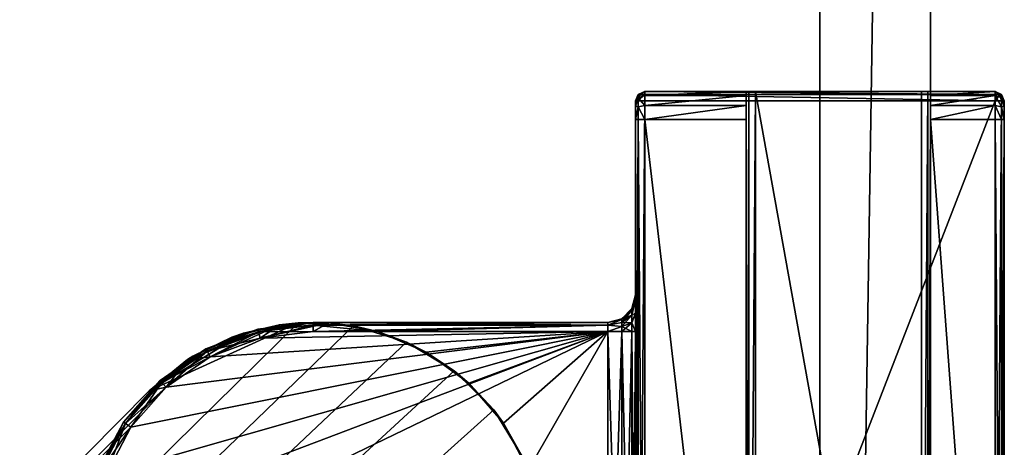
# Model space of a CAD drawing. Header units: metres. Extents: x 0 to 923, y -874 to 49.
# Tile 20 of 26: x 828 to 881, y -690 to -667. Entities that reach past the tile are written whole.
import ezdxf

# ---------------------------------------------------------------- set-up
doc = ezdxf.new("R2010")
doc.units = ezdxf.units.M

msp = doc.modelspace()

# ---------------------------------------------------------------- linework, layer by layer
at = {"layer": 'Y2A890'}
for points in [[(871.299866, -463.299591, 3), (871.299866, -850.299561, 3), (871.299866, -463.299591, 1994)], [(871.299866, -850.299561, 3), (871.299866, -850.299561, 1994), (871.299866, -463.299591, 1994)], [(871.299866, -463.299591, 3), (877.299866, -463.299591, 3), (871.299866, -850.299561, 3)], [(877.299866, -463.299591, 3), (877.299866, -850.299561, 3), (871.299866, -850.299561, 3)], [(871.299866, -463.299591, 1994), (871.299866, -850.299561, 1994), (877.299866, -463.299591, 1994)], [(871.299866, -850.299561, 1994), (877.299866, -850.299561, 1994), (877.299866, -463.299591, 1994)], [(877.299866, -850.299561, 3), (877.299866, -463.299591, 3), (877.299866, -850.299561, 1994)], [(877.299866, -463.299591, 3), (877.299866, -463.299591, 1994), (877.299866, -850.299561, 1994)]]:
    msp.add_3dface(points, dxfattribs=at)
at = {"layer": 'Y2A8901'}
for points in [[(861.446289, -670.950378, 1997.853516), (861.549866, -670.596802, 1997.75), (861.299866, -670.950378, 1997.5)], [(861.549866, -670.596802, 1997.75), (861.446289, -670.596802, 1997.5), (861.299866, -670.950378, 1997.5)], [(861.446289, -670.596802, 1997.5), (861.446289, -670.596802, 1977.5), (861.299866, -670.950378, 1997.5)], [(861.446289, -670.596802, 1977.5), (861.299866, -670.950378, 1977.5), (861.299866, -670.950378, 1997.5)], [(861.446289, -670.596802, 1977.5), (861.446289, -670.778198, 1976.823242), (861.299866, -670.950378, 1977.5)], [(861.299866, -670.950378, 1977.5), (861.446289, -670.778198, 1976.823242), (861.299866, -671.243286, 1976.792847)], [(861.446289, -670.778198, 1976.823242), (861.446289, -671.273621, 1976.327759), (861.299866, -671.243286, 1976.792847)], [(861.549866, -670.596802, 1997.75), (861.799866, -670.450378, 1997.5), (861.446289, -670.596802, 1997.5)], [(861.799866, -670.450378, 1997.5), (861.799866, -670.450378, 1977.5), (861.446289, -670.596802, 1997.5)], [(861.799866, -670.450378, 1977.5), (861.446289, -670.596802, 1977.5), (861.446289, -670.596802, 1997.5)], [(861.799866, -670.651367, 1976.75), (861.446289, -670.596802, 1977.5), (861.799866, -670.450378, 1977.5)], [(861.799866, -670.950378, 1998), (861.799866, -670.596802, 1997.853516), (861.446289, -670.950378, 1997.853516)], [(861.799866, -670.596802, 1997.853516), (861.549866, -670.596802, 1997.75), (861.446289, -670.950378, 1997.853516)], [(861.446289, -670.778198, 1976.823242), (861.446289, -670.596802, 1977.5), (861.799866, -670.651367, 1976.75)], [(861.799866, -671.200378, 1976.200928), (861.446289, -670.778198, 1976.823242), (861.799866, -670.651367, 1976.75)], [(861.446289, -671.273621, 1976.327759), (861.446289, -670.778198, 1976.823242), (861.799866, -671.200378, 1976.200928)], [(861.799866, -670.450378, 1997.5), (861.549866, -670.596802, 1997.75), (861.799866, -670.596802, 1997.853516)], [(880.799866, -670.450378, 1997.5), (861.799866, -670.450378, 1997.5), (880.799866, -670.596802, 1997.853516)], [(861.799866, -670.450378, 1997.5), (861.799866, -670.596802, 1997.853516), (880.799866, -670.596802, 1997.853516)], [(867.799866, -670.450378, 1994), (861.799866, -670.450378, 1997.5), (876.799866, -670.450378, 1994)], [(861.799866, -670.450378, 1997.5), (880.799866, -670.450378, 1997.5), (876.799866, -670.450378, 1994)], [(867.446289, -670.450378, 1993.853516), (861.799866, -670.450378, 1997.5), (867.799866, -670.450378, 1994)], [(867.299866, -670.450378, 1993.5), (861.799866, -670.450378, 1997.5), (867.446289, -670.450378, 1993.853516)], [(861.799866, -670.450378, 1997.5), (867.299866, -670.450378, 1977.5), (861.799866, -670.450378, 1977.5)], [(867.299866, -670.450378, 1977.5), (861.799866, -670.450378, 1997.5), (867.299866, -670.450378, 1993.5)], [(861.799866, -670.450378, 1977.5), (867.299866, -670.450378, 1977.5), (861.799866, -670.651367, 1976.75)], [(867.299866, -670.450378, 1977.5), (867.299866, -670.651367, 1976.75), (861.799866, -670.651367, 1976.75)], [(880.799866, -670.596802, 1997.853516), (861.799866, -670.596802, 1997.853516), (880.799866, -670.950378, 1998)], [(861.799866, -670.596802, 1997.853516), (861.799866, -670.950378, 1998), (880.799866, -670.950378, 1998)], [(861.799866, -670.651367, 1976.75), (867.299866, -670.651367, 1976.75), (861.799866, -671.200378, 1976.200928)], [(867.299866, -670.651367, 1976.75), (867.299866, -671.200378, 1976.200928), (861.799866, -671.200378, 1976.200928)], [(867.446289, -720.450378, 1993.853516), (867.299866, -720.450378, 1993.5), (867.446289, -670.450378, 1993.853516)], [(867.299866, -720.450378, 1993.5), (867.299866, -670.450378, 1993.5), (867.446289, -670.450378, 1993.853516)], [(867.299866, -670.450378, 1977.5), (867.299866, -670.450378, 1993.5), (867.299866, -670.651367, 1976.75)], [(867.299866, -670.450378, 1993.5), (867.299866, -671.950378, 1976), (867.299866, -670.651367, 1976.75)], [(867.299866, -670.450378, 1993.5), (867.299866, -718.950378, 1976), (867.299866, -671.950378, 1976)], [(867.299866, -720.450378, 1993.5), (867.299866, -718.950378, 1976), (867.299866, -670.450378, 1993.5)], [(867.299866, -670.651367, 1976.75), (867.299866, -671.950378, 1976), (867.299866, -671.200378, 1976.200928)], [(867.799866, -720.450378, 1994), (867.446289, -720.450378, 1993.853516), (867.799866, -670.450378, 1994)], [(867.446289, -720.450378, 1993.853516), (867.446289, -670.450378, 1993.853516), (867.799866, -670.450378, 1994)], [(876.799866, -670.450378, 1994), (876.799866, -720.450378, 1994), (867.799866, -670.450378, 1994)], [(876.799866, -720.450378, 1994), (867.799866, -720.450378, 1994), (867.799866, -670.450378, 1994)], [(877.153381, -720.450378, 1993.853516), (876.799866, -720.450378, 1994), (877.153381, -670.450378, 1993.853516)], [(876.799866, -720.450378, 1994), (876.799866, -670.450378, 1994), (877.153381, -670.450378, 1993.853516)], [(876.799866, -670.450378, 1994), (880.799866, -670.450378, 1997.5), (877.153381, -670.450378, 1993.853516)], [(877.299866, -720.450378, 1993.5), (877.153381, -720.450378, 1993.853516), (877.299866, -670.450378, 1993.5)], [(877.153381, -720.450378, 1993.853516), (877.153381, -670.450378, 1993.853516), (877.299866, -670.450378, 1993.5)], [(877.153381, -670.450378, 1993.853516), (880.799866, -670.450378, 1997.5), (877.299866, -670.450378, 1993.5)], [(877.299866, -670.450378, 1977.5), (880.799866, -670.450378, 1977.5), (877.299866, -670.651367, 1976.75)], [(880.799866, -670.450378, 1977.5), (880.799866, -670.651367, 1976.75), (877.299866, -670.651367, 1976.75)], [(877.299866, -670.450378, 1977.5), (877.299866, -670.651367, 1976.75), (877.299866, -670.450378, 1993.5)], [(877.299866, -720.450378, 1993.5), (877.299866, -670.450378, 1993.5), (877.299866, -718.950378, 1976)], [(877.299866, -718.950378, 1976), (877.299866, -670.450378, 1993.5), (877.299866, -671.950378, 1976)], [(877.299866, -670.450378, 1993.5), (877.299866, -670.651367, 1976.75), (877.299866, -671.950378, 1976)], [(877.299866, -670.450378, 1977.5), (880.799866, -670.450378, 1997.5), (880.799866, -670.450378, 1977.5)], [(877.299866, -670.450378, 1993.5), (880.799866, -670.450378, 1997.5), (877.299866, -670.450378, 1977.5)], [(877.299866, -670.651367, 1976.75), (880.799866, -670.651367, 1976.75), (877.299866, -671.200378, 1976.200928)], [(880.799866, -670.651367, 1976.75), (880.799866, -671.200378, 1976.200928), (877.299866, -671.200378, 1976.200928)], [(877.299866, -671.950378, 1976), (877.299866, -670.651367, 1976.75), (877.299866, -671.200378, 1976.200928)], [(881.153381, -670.778198, 1976.823242), (880.799866, -670.450378, 1977.5), (881.153381, -670.596802, 1977.5)], [(880.799866, -670.450378, 1977.5), (881.153381, -670.778198, 1976.823242), (880.799866, -670.651367, 1976.75)], [(880.799866, -670.450378, 1997.5), (881.049866, -670.596802, 1997.75), (881.153381, -670.596802, 1997.5)], [(881.049866, -670.596802, 1997.75), (880.799866, -670.450378, 1997.5), (880.799866, -670.596802, 1997.853516)], [(880.799866, -670.450378, 1977.5), (880.799866, -670.450378, 1997.5), (881.153381, -670.596802, 1977.5)], [(880.799866, -670.450378, 1997.5), (881.153381, -670.596802, 1997.5), (881.153381, -670.596802, 1977.5)], [(881.153381, -670.950378, 1997.853516), (881.049866, -670.596802, 1997.75), (880.799866, -670.950378, 1998)], [(881.049866, -670.596802, 1997.75), (880.799866, -670.596802, 1997.853516), (880.799866, -670.950378, 1998)], [(881.153381, -670.778198, 1976.823242), (881.153381, -671.273621, 1976.327759), (880.799866, -670.651367, 1976.75)], [(880.799866, -670.651367, 1976.75), (881.153381, -671.273621, 1976.327759), (880.799866, -671.200378, 1976.200928)], [(881.153381, -670.596802, 1997.5), (881.049866, -670.596802, 1997.75), (881.153381, -670.950378, 1997.853516)], [(881.153381, -670.778198, 1976.823242), (881.153381, -670.596802, 1977.5), (881.299866, -670.950378, 1977.5)], [(881.299866, -670.950378, 1997.5), (881.153381, -670.596802, 1997.5), (881.153381, -670.950378, 1997.853516)], [(881.153381, -670.596802, 1977.5), (881.153381, -670.596802, 1997.5), (881.299866, -670.950378, 1977.5)], [(881.153381, -670.596802, 1997.5), (881.299866, -670.950378, 1997.5), (881.299866, -670.950378, 1977.5)], [(881.153381, -671.273621, 1976.327759), (881.153381, -670.778198, 1976.823242), (881.299866, -671.243286, 1976.792847)], [(881.299866, -671.243286, 1976.792847), (881.153381, -670.778198, 1976.823242), (881.299866, -670.950378, 1977.5)], [(861.446289, -719.950378, 1997.853516), (861.446289, -670.950378, 1997.853516), (861.299866, -719.950378, 1997.5)], [(861.446289, -670.950378, 1997.853516), (861.299866, -670.950378, 1997.5), (861.299866, -719.950378, 1997.5)], [(861.299866, -670.950378, 1997.5), (861.299866, -670.950378, 1977.5), (861.299866, -681.450378, 1991.5)], [(861.299866, -670.950378, 1977.5), (861.299866, -681.450378, 1986.5), (861.299866, -681.450378, 1991.5)], [(861.299866, -670.950378, 1977.5), (861.299866, -671.243286, 1976.792847), (861.299866, -681.450378, 1986.5)], [(861.299866, -681.718323, 1992.5), (861.299866, -670.950378, 1997.5), (861.299866, -681.450378, 1991.5)], [(861.299866, -682.450378, 1993.232056), (861.299866, -670.950378, 1997.5), (861.299866, -681.718323, 1992.5)], [(861.299866, -683.450378, 1993.5), (861.299866, -670.950378, 1997.5), (861.299866, -682.450378, 1993.232056)], [(861.299866, -719.950378, 1997.5), (861.299866, -670.950378, 1997.5), (861.299866, -707.450378, 1993.5)], [(861.299866, -707.450378, 1993.5), (861.299866, -670.950378, 1997.5), (861.299866, -683.450378, 1993.5)], [(861.299866, -671.243286, 1976.792847), (861.446289, -671.273621, 1976.327759), (861.299866, -671.950378, 1976.5)], [(861.299866, -671.243286, 1976.792847), (861.299866, -671.950378, 1976.5), (861.299866, -681.450378, 1986.5)], [(861.446289, -671.273621, 1976.327759), (861.446289, -671.950378, 1976.146484), (861.299866, -671.950378, 1976.5)], [(861.799866, -719.950378, 1998), (861.799866, -670.950378, 1998), (861.446289, -719.950378, 1997.853516)], [(861.799866, -670.950378, 1998), (861.446289, -670.950378, 1997.853516), (861.446289, -719.950378, 1997.853516)], [(861.799866, -671.950378, 1976), (861.446289, -671.273621, 1976.327759), (861.799866, -671.200378, 1976.200928)], [(861.446289, -671.273621, 1976.327759), (861.799866, -671.950378, 1976), (861.446289, -671.950378, 1976.146484)], [(880.799866, -719.950378, 1998), (880.799866, -670.950378, 1998), (861.799866, -719.950378, 1998)], [(880.799866, -670.950378, 1998), (861.799866, -670.950378, 1998), (861.799866, -719.950378, 1998)], [(861.799866, -671.200378, 1976.200928), (867.299866, -671.200378, 1976.200928), (861.799866, -671.950378, 1976)], [(867.299866, -671.200378, 1976.200928), (867.299866, -671.950378, 1976), (861.799866, -671.950378, 1976)], [(877.299866, -671.200378, 1976.200928), (880.799866, -671.200378, 1976.200928), (877.299866, -671.950378, 1976)], [(880.799866, -671.200378, 1976.200928), (880.799866, -671.950378, 1976), (877.299866, -671.950378, 1976)], [(881.153381, -719.950378, 1997.853516), (881.153381, -670.950378, 1997.853516), (880.799866, -719.950378, 1998)], [(881.153381, -670.950378, 1997.853516), (880.799866, -670.950378, 1998), (880.799866, -719.950378, 1998)], [(881.153381, -671.273621, 1976.327759), (881.153381, -671.950378, 1976.146484), (880.799866, -671.200378, 1976.200928)], [(880.799866, -671.200378, 1976.200928), (881.153381, -671.950378, 1976.146484), (880.799866, -671.950378, 1976)], [(881.299866, -719.950378, 1997.5), (881.299866, -670.950378, 1997.5), (881.153381, -719.950378, 1997.853516)], [(881.299866, -670.950378, 1997.5), (881.153381, -670.950378, 1997.853516), (881.153381, -719.950378, 1997.853516)], [(881.299866, -671.950378, 1976.5), (881.153381, -671.273621, 1976.327759), (881.299866, -671.243286, 1976.792847)], [(881.153381, -671.950378, 1976.146484), (881.153381, -671.273621, 1976.327759), (881.299866, -671.950378, 1976.5)], [(881.299866, -670.950378, 1997.5), (881.299866, -671.243286, 1976.792847), (881.299866, -670.950378, 1977.5)], [(881.299866, -671.243286, 1976.792847), (881.299866, -670.950378, 1997.5), (881.299866, -671.950378, 1976.5)], [(881.299866, -670.950378, 1997.5), (881.299866, -719.950378, 1997.5), (881.299866, -671.950378, 1976.5)], [(861.299866, -718.950378, 1976.5), (861.299866, -671.950378, 1976.5), (861.446289, -718.950378, 1976.146484)], [(861.299866, -671.950378, 1976.5), (861.446289, -671.950378, 1976.146484), (861.446289, -718.950378, 1976.146484)], [(861.299866, -683.450378, 1984.5), (861.299866, -671.950378, 1976.5), (861.299866, -707.450378, 1984.5)], [(861.299866, -671.950378, 1976.5), (861.299866, -718.950378, 1976.5), (861.299866, -707.450378, 1984.5)], [(861.299866, -682.450378, 1984.767944), (861.299866, -671.950378, 1976.5), (861.299866, -683.450378, 1984.5)], [(861.299866, -671.950378, 1976.5), (861.299866, -681.718323, 1985.5), (861.299866, -681.450378, 1986.5)], [(861.299866, -681.718323, 1985.5), (861.299866, -671.950378, 1976.5), (861.299866, -682.450378, 1984.767944)], [(861.446289, -718.950378, 1976.146484), (861.446289, -671.950378, 1976.146484), (861.799866, -718.950378, 1976)], [(861.446289, -671.950378, 1976.146484), (861.799866, -671.950378, 1976), (861.799866, -718.950378, 1976)], [(867.299866, -671.950378, 1976), (867.299866, -718.950378, 1976), (861.799866, -671.950378, 1976)], [(867.299866, -718.950378, 1976), (861.799866, -718.950378, 1976), (861.799866, -671.950378, 1976)], [(880.799866, -671.950378, 1976), (880.799866, -718.950378, 1976), (877.299866, -671.950378, 1976)], [(880.799866, -718.950378, 1976), (877.299866, -718.950378, 1976), (877.299866, -671.950378, 1976)], [(880.799866, -718.950378, 1976), (880.799866, -671.950378, 1976), (881.153381, -718.950378, 1976.146484)], [(880.799866, -671.950378, 1976), (881.153381, -671.950378, 1976.146484), (881.153381, -718.950378, 1976.146484)], [(881.153381, -718.950378, 1976.146484), (881.153381, -671.950378, 1976.146484), (881.299866, -718.950378, 1976.5)], [(881.153381, -671.950378, 1976.146484), (881.299866, -671.950378, 1976.5), (881.299866, -718.950378, 1976.5)], [(881.299866, -671.950378, 1976.5), (881.299866, -719.950378, 1997.5), (881.299866, -718.950378, 1976.5)], [(861.299866, -681.718323, 1985.5), (861.098877, -682.295532, 1986.021606), (861.299866, -681.450378, 1986.5)], [(861.299866, -681.450378, 1986.5), (861.098877, -682.295532, 1986.021606), (861.098877, -682.200378, 1986.5)], [(861.299866, -681.718323, 1992.5), (861.299866, -681.450378, 1991.5), (861.098877, -682.295532, 1991.978394)], [(861.098877, -682.295532, 1991.978394), (861.299866, -681.450378, 1991.5), (861.098877, -682.200378, 1991.5)], [(861.098877, -682.200378, 1986.5), (861.299866, -681.450378, 1991.5), (861.299866, -681.450378, 1986.5)], [(861.299866, -681.450378, 1991.5), (861.098877, -682.200378, 1986.5), (861.098877, -682.200378, 1991.5)], [(861.098877, -682.295532, 1986.021606), (861.299866, -681.718323, 1985.5), (861.098877, -682.566528, 1985.616089)], [(861.299866, -681.718323, 1985.5), (861.299866, -682.450378, 1984.767944), (861.098877, -682.566528, 1985.616089)], [(861.299866, -682.450378, 1993.232056), (861.299866, -681.718323, 1992.5), (861.098877, -682.566528, 1992.383911)], [(861.098877, -682.566528, 1992.383911), (861.299866, -681.718323, 1992.5), (861.098877, -682.295532, 1991.978394)], [(861.098877, -682.295532, 1986.021606), (860.549866, -682.802795, 1986.231812), (861.098877, -682.200378, 1986.5)], [(860.549866, -682.802795, 1986.231812), (860.549866, -682.749451, 1986.5), (861.098877, -682.200378, 1986.5)], [(861.098877, -682.200378, 1991.5), (860.549866, -682.749451, 1991.5), (861.098877, -682.295532, 1991.978394)], [(861.098877, -682.200378, 1986.5), (860.549866, -682.749451, 1986.5), (861.098877, -682.200378, 1991.5)], [(861.098877, -682.200378, 1991.5), (860.549866, -682.749451, 1986.5), (860.549866, -682.749451, 1991.5)], [(861.098877, -682.566528, 1985.616089), (860.549866, -682.954712, 1986.004395), (861.098877, -682.295532, 1986.021606)], [(860.549866, -682.954712, 1986.004395), (860.549866, -682.802795, 1986.231812), (861.098877, -682.295532, 1986.021606)], [(860.549866, -682.749451, 1991.5), (860.549866, -682.802795, 1991.768188), (861.098877, -682.295532, 1991.978394)], [(861.098877, -682.295532, 1991.978394), (860.549866, -682.802795, 1991.768188), (861.098877, -682.566528, 1992.383911)], [(861.098877, -682.972046, 1985.345093), (860.549866, -683.182129, 1985.852417), (861.098877, -682.566528, 1985.616089)], [(860.549866, -683.182129, 1985.852417), (860.549866, -682.954712, 1986.004395), (861.098877, -682.566528, 1985.616089)], [(860.549866, -682.802795, 1991.768188), (860.549866, -682.954712, 1991.995605), (861.098877, -682.566528, 1992.383911)], [(861.098877, -682.566528, 1992.383911), (860.549866, -682.954712, 1991.995605), (861.098877, -682.972046, 1992.654907)], [(861.098877, -682.566528, 1985.616089), (861.299866, -682.450378, 1984.767944), (861.098877, -682.972046, 1985.345093)], [(861.299866, -682.450378, 1984.767944), (861.299866, -683.450378, 1984.5), (861.098877, -682.972046, 1985.345093)], [(861.299866, -682.450378, 1993.232056), (861.098877, -682.972046, 1992.654907), (861.299866, -683.450378, 1993.5)], [(861.098877, -682.972046, 1992.654907), (861.299866, -682.450378, 1993.232056), (861.098877, -682.566528, 1992.383911)], [(842.986145, -682.976868, 1998), (676.57428, -846.50293, 1998), (845.994873, -683.144592, 1998)], [(676.57428, -846.50293, 1998), (842.986145, -682.976868, 1998), (834.919312, -686.653442, 1998)], [(834.919312, -686.653442, 1998), (842.986145, -682.976868, 1998), (840.024658, -683.534119, 1998)], [(839.389893, -683.75415, 1992), (841.984131, -683.082947, 1992), (836.998352, -684.96283, 1992)], [(841.984131, -683.082947, 1992), (838.223145, -684.82489, 1992), (836.998352, -684.96283, 1992)], [(840.92804, -683.799072, 1992), (838.223145, -684.82489, 1992), (841.984131, -683.082947, 1992)], [(841.984131, -683.082947, 1992), (839.389893, -683.75415, 1992), (840.024658, -683.534119, 1998)], [(842.986145, -682.976868, 1998), (841.984131, -683.082947, 1992), (840.024658, -683.534119, 1998)], [(840.808411, -683.313599, 1986.5), (843.799866, -682.950378, 1986.5), (843.799866, -683.096802, 1986.146484)], [(843.799866, -682.950378, 1991.5), (840.808411, -683.313599, 1991.5), (840.843445, -683.455811, 1991.853516)], [(843.799866, -682.950378, 1991.5), (843.799866, -682.950378, 1986.5), (840.808411, -683.313599, 1991.5)], [(843.799866, -682.950378, 1986.5), (840.808411, -683.313599, 1986.5), (840.808411, -683.313599, 1991.5)], [(840.843445, -683.455811, 1986.146484), (840.808411, -683.313599, 1986.5), (843.799866, -683.096802, 1986.146484)], [(843.799866, -683.096802, 1991.853516), (843.799866, -682.950378, 1991.5), (840.843445, -683.455811, 1991.853516)], [(840.843445, -683.455811, 1986.146484), (843.799866, -683.096802, 1986.146484), (843.799866, -683.450378, 1986)], [(843.799866, -683.096802, 1991.853516), (840.843445, -683.455811, 1991.853516), (840.92804, -683.799072, 1992)], [(843.799866, -683.450378, 1992), (840.92804, -683.799072, 1992), (844.661804, -682.980164, 1992)], [(844.661804, -682.980164, 1992), (840.92804, -683.799072, 1992), (841.984131, -683.082947, 1992)], [(843.799866, -683.450378, 1992), (843.799866, -683.096802, 1991.853516), (840.92804, -683.799072, 1992)], [(844.661804, -682.980164, 1992), (841.984131, -683.082947, 1992), (842.986145, -682.976868, 1998)], [(845.994873, -683.144592, 1998), (844.661804, -682.980164, 1992), (842.986145, -682.976868, 1998)], [(843.799866, -682.950378, 1986.5), (843.799866, -682.950378, 1991.5), (859.799866, -682.950378, 1986.5)], [(843.799866, -682.950378, 1991.5), (859.799866, -682.950378, 1991.5), (859.799866, -682.950378, 1986.5)], [(843.799866, -682.950378, 1986.5), (859.799866, -682.950378, 1986.5), (843.799866, -683.096802, 1986.146484)], [(859.799866, -682.950378, 1986.5), (859.799866, -683.096802, 1986.146484), (843.799866, -683.096802, 1986.146484)], [(859.799866, -682.950378, 1991.5), (843.799866, -682.950378, 1991.5), (859.799866, -683.096802, 1991.853516)], [(843.799866, -682.950378, 1991.5), (843.799866, -683.096802, 1991.853516), (859.799866, -683.096802, 1991.853516)], [(847.299866, -683.450378, 1992), (843.799866, -683.450378, 1992), (844.661804, -682.980164, 1992)], [(843.799866, -683.096802, 1986.146484), (859.799866, -683.096802, 1986.146484), (843.799866, -683.450378, 1986)], [(859.799866, -683.096802, 1986.146484), (859.799866, -683.450378, 1986), (843.799866, -683.450378, 1986)], [(859.799866, -683.096802, 1991.853516), (843.799866, -683.096802, 1991.853516), (847.299866, -683.450378, 1992)], [(843.799866, -683.096802, 1991.853516), (843.799866, -683.450378, 1992), (847.299866, -683.450378, 1992)], [(845.994873, -683.144592, 1998), (847.299866, -683.450378, 1992), (844.661804, -682.980164, 1992)], [(859.799866, -683.450378, 1992), (859.799866, -683.096802, 1991.853516), (847.299866, -683.450378, 1992)], [(860.549866, -682.802795, 1986.231812), (859.799866, -682.950378, 1986.5), (860.549866, -682.749451, 1986.5)], [(859.799866, -682.950378, 1991.5), (860.549866, -682.802795, 1991.768188), (860.549866, -682.749451, 1991.5)], [(860.549866, -682.749451, 1986.5), (859.799866, -682.950378, 1986.5), (860.549866, -682.749451, 1991.5)], [(860.549866, -682.749451, 1991.5), (859.799866, -682.950378, 1986.5), (859.799866, -682.950378, 1991.5)], [(860.549866, -682.954712, 1986.004395), (859.799866, -683.096802, 1986.146484), (860.549866, -682.802795, 1986.231812)], [(859.799866, -683.096802, 1986.146484), (859.799866, -682.950378, 1986.5), (860.549866, -682.802795, 1986.231812)], [(859.799866, -683.096802, 1991.853516), (860.549866, -682.802795, 1991.768188), (859.799866, -682.950378, 1991.5)], [(860.549866, -682.802795, 1991.768188), (859.799866, -683.096802, 1991.853516), (860.549866, -682.954712, 1991.995605)], [(860.549866, -683.182129, 1985.852417), (859.799866, -683.096802, 1986.146484), (860.549866, -682.954712, 1986.004395)], [(860.549866, -682.954712, 1991.995605), (859.799866, -683.096802, 1991.853516), (860.549866, -683.182129, 1992.147583)], [(859.799866, -683.096802, 1986.146484), (860.549866, -683.182129, 1985.852417), (859.799866, -683.450378, 1986)], [(859.799866, -683.096802, 1991.853516), (859.799866, -683.450378, 1992), (860.549866, -683.182129, 1992.147583)], [(860.549866, -682.954712, 1991.995605), (860.549866, -683.182129, 1992.147583), (861.098877, -682.972046, 1992.654907)], [(861.098877, -683.450378, 1985.25), (860.549866, -683.450378, 1985.799072), (861.098877, -682.972046, 1985.345093)], [(860.549866, -683.450378, 1985.799072), (860.549866, -683.182129, 1985.852417), (861.098877, -682.972046, 1985.345093)], [(861.098877, -682.972046, 1992.654907), (860.549866, -683.182129, 1992.147583), (861.098877, -683.450378, 1992.75)], [(861.098877, -682.972046, 1985.345093), (861.299866, -683.450378, 1984.5), (861.098877, -683.450378, 1985.25)], [(861.299866, -683.450378, 1993.5), (861.098877, -682.972046, 1992.654907), (861.098877, -683.450378, 1992.75)], [(845.994873, -683.144592, 1998), (676.57428, -846.50293, 1998), (848.876038, -684.027527, 1998)], [(832.579651, -691.195129, 1986), (859.799866, -683.450378, 1986), (831.887329, -694.003967, 1986)], [(831.887329, -694.003967, 1986), (859.799866, -683.450378, 1986), (831.887329, -696.896851, 1986)], [(859.799866, -683.450378, 1986), (859.799866, -707.450378, 1986), (831.887329, -696.896851, 1986)], [(833.924072, -688.633606, 1986), (859.799866, -683.450378, 1986), (832.579651, -691.195129, 1986)], [(835.842407, -686.468262, 1986), (859.799866, -683.450378, 1986), (833.924072, -688.633606, 1986)], [(837.282654, -684.783813, 1998), (834.919312, -686.653442, 1998), (840.024658, -683.534119, 1998)], [(838.223145, -684.82489, 1986), (859.799866, -683.450378, 1986), (835.842407, -686.468262, 1986)], [(840.024658, -683.534119, 1998), (839.389893, -683.75415, 1992), (837.282654, -684.783813, 1998)], [(837.990784, -684.382202, 1986.5), (840.808411, -683.313599, 1986.5), (840.843445, -683.455811, 1986.146484)], [(840.808411, -683.313599, 1991.5), (837.990784, -684.382202, 1991.5), (838.058899, -684.511841, 1991.853516)], [(840.808411, -683.313599, 1991.5), (840.808411, -683.313599, 1986.5), (837.990784, -684.382202, 1991.5)], [(840.808411, -683.313599, 1986.5), (837.990784, -684.382202, 1986.5), (837.990784, -684.382202, 1991.5)], [(838.058899, -684.511841, 1986.146484), (837.990784, -684.382202, 1986.5), (840.843445, -683.455811, 1986.146484)], [(840.843445, -683.455811, 1991.853516), (840.808411, -683.313599, 1991.5), (838.058899, -684.511841, 1991.853516)], [(838.058899, -684.511841, 1986.146484), (840.843445, -683.455811, 1986.146484), (840.92804, -683.799072, 1986)], [(840.843445, -683.455811, 1991.853516), (838.058899, -684.511841, 1991.853516), (838.223145, -684.82489, 1992)], [(840.92804, -683.799072, 1986), (859.799866, -683.450378, 1986), (838.223145, -684.82489, 1986)], [(840.92804, -683.799072, 1992), (840.843445, -683.455811, 1991.853516), (838.223145, -684.82489, 1992)], [(840.92804, -683.799072, 1986), (840.843445, -683.455811, 1986.146484), (843.799866, -683.450378, 1986)], [(859.799866, -683.450378, 1986), (840.92804, -683.799072, 1986), (843.799866, -683.450378, 1986)], [(848.876038, -684.027527, 1998), (847.299866, -683.450378, 1992), (845.994873, -683.144592, 1998)], [(847.299866, -683.450378, 1992), (849.940613, -684.562744, 1992), (859.799866, -683.450378, 1992)], [(847.299866, -683.450378, 1992), (848.876038, -684.027527, 1998), (849.940613, -684.562744, 1992)], [(849.940613, -684.562744, 1992), (852.258667, -686.247192, 1992), (859.799866, -683.450378, 1992)], [(854.132202, -688.415283, 1992), (859.799866, -683.450378, 1992), (852.258667, -686.247192, 1992)], [(855.462769, -690.953064, 1992), (859.799866, -683.450378, 1992), (854.132202, -688.415283, 1992)], [(859.799866, -707.450378, 1992), (859.799866, -683.450378, 1992), (855.462769, -690.953064, 1992)], [(859.799866, -683.450378, 1986), (860.549866, -683.182129, 1985.852417), (860.549866, -683.450378, 1985.799072)], [(860.549866, -683.182129, 1992.147583), (859.799866, -683.450378, 1992), (860.549866, -683.450378, 1992.200928)], [(860.549866, -707.450378, 1985.799072), (859.799866, -707.450378, 1986), (860.549866, -683.450378, 1985.799072)], [(860.549866, -683.450378, 1985.799072), (859.799866, -707.450378, 1986), (859.799866, -683.450378, 1986)], [(860.549866, -707.450378, 1992.200928), (859.799866, -683.450378, 1992), (859.799866, -707.450378, 1992)], [(859.799866, -683.450378, 1992), (860.549866, -707.450378, 1992.200928), (860.549866, -683.450378, 1992.200928)], [(860.549866, -683.182129, 1992.147583), (860.549866, -683.450378, 1992.200928), (861.098877, -683.450378, 1992.75)], [(861.098877, -707.450378, 1985.25), (860.549866, -707.450378, 1985.799072), (861.098877, -683.450378, 1985.25)], [(861.098877, -683.450378, 1985.25), (860.549866, -707.450378, 1985.799072), (860.549866, -683.450378, 1985.799072)], [(860.549866, -707.450378, 1992.200928), (861.098877, -707.450378, 1992.75), (860.549866, -683.450378, 1992.200928)], [(860.549866, -683.450378, 1992.200928), (861.098877, -707.450378, 1992.75), (861.098877, -683.450378, 1992.75)], [(861.098877, -707.450378, 1985.25), (861.299866, -683.450378, 1984.5), (861.299866, -707.450378, 1984.5)], [(861.299866, -683.450378, 1984.5), (861.098877, -707.450378, 1985.25), (861.098877, -683.450378, 1985.25)], [(861.098877, -707.450378, 1992.75), (861.299866, -707.450378, 1993.5), (861.098877, -683.450378, 1992.75)], [(861.098877, -683.450378, 1992.75), (861.299866, -707.450378, 1993.5), (861.299866, -683.450378, 1993.5)], [(848.876038, -684.027527, 1998), (676.57428, -846.50293, 1998), (851.462219, -685.57428, 1998)], [(836.998352, -684.96283, 1992), (837.282654, -684.783813, 1998), (839.389893, -683.75415, 1992)], [(838.223145, -684.82489, 1986), (838.058899, -684.511841, 1986.146484), (840.92804, -683.799072, 1986)], [(851.462219, -685.57428, 1998), (849.940613, -684.562744, 1992), (848.876038, -684.027527, 1998)], [(835.510803, -686.093994, 1986.5), (837.990784, -684.382202, 1986.5), (838.058899, -684.511841, 1986.146484)], [(837.990784, -684.382202, 1991.5), (835.510803, -686.093994, 1991.5), (835.60791, -686.203613, 1991.853516)], [(837.990784, -684.382202, 1991.5), (837.990784, -684.382202, 1986.5), (835.510803, -686.093994, 1991.5)], [(837.990784, -684.382202, 1986.5), (835.510803, -686.093994, 1986.5), (835.510803, -686.093994, 1991.5)], [(835.60791, -686.203613, 1986.146484), (835.510803, -686.093994, 1986.5), (838.058899, -684.511841, 1986.146484)], [(838.058899, -684.511841, 1991.853516), (837.990784, -684.382202, 1991.5), (835.60791, -686.203613, 1991.853516)], [(835.60791, -686.203613, 1986.146484), (838.058899, -684.511841, 1986.146484), (838.223145, -684.82489, 1986)], [(838.058899, -684.511841, 1991.853516), (835.60791, -686.203613, 1991.853516), (835.842407, -686.468262, 1992)], [(838.223145, -684.82489, 1992), (838.058899, -684.511841, 1991.853516), (835.842407, -686.468262, 1992)], [(852.258667, -686.247192, 1992), (849.940613, -684.562744, 1992), (851.462219, -685.57428, 1998)], [(834.919312, -686.653442, 1998), (837.282654, -684.783813, 1998), (836.998352, -684.96283, 1992)], [(834.919312, -686.653442, 1992), (834.919312, -686.653442, 1998), (836.998352, -684.96283, 1992)], [(836.998352, -684.96283, 1992), (835.842407, -686.468262, 1992), (834.919312, -686.653442, 1992)], [(835.842407, -686.468262, 1986), (835.60791, -686.203613, 1986.146484), (838.223145, -684.82489, 1986)], [(838.223145, -684.82489, 1992), (835.842407, -686.468262, 1992), (836.998352, -684.96283, 1992)], [(851.462219, -685.57428, 1998), (676.57428, -846.50293, 1998), (853.603088, -687.694946, 1998)], [(853.603088, -687.694946, 1998), (852.258667, -686.247192, 1992), (851.462219, -685.57428, 1998)], [(833.512573, -688.349548, 1986.5), (835.510803, -686.093994, 1986.5), (835.60791, -686.203613, 1986.146484)], [(835.510803, -686.093994, 1991.5), (833.512573, -688.349548, 1991.5), (833.633057, -688.432739, 1991.853516)], [(835.510803, -686.093994, 1991.5), (835.510803, -686.093994, 1986.5), (833.512573, -688.349548, 1991.5)], [(835.510803, -686.093994, 1986.5), (833.512573, -688.349548, 1986.5), (833.512573, -688.349548, 1991.5)], [(833.633057, -688.432739, 1986.146484), (833.512573, -688.349548, 1986.5), (835.60791, -686.203613, 1986.146484)], [(835.60791, -686.203613, 1991.853516), (835.510803, -686.093994, 1991.5), (833.633057, -688.432739, 1991.853516)], [(833.633057, -688.432739, 1986.146484), (835.60791, -686.203613, 1986.146484), (835.842407, -686.468262, 1986)], [(835.60791, -686.203613, 1991.853516), (833.633057, -688.432739, 1991.853516), (833.924072, -688.633606, 1992)], [(835.842407, -686.468262, 1992), (835.60791, -686.203613, 1991.853516), (833.924072, -688.633606, 1992)], [(854.132202, -688.415283, 1992), (852.258667, -686.247192, 1992), (853.603088, -687.694946, 1998)], [(676.57428, -846.50293, 1992), (835.842407, -686.468262, 1992), (833.924072, -688.633606, 1992)], [(835.842407, -686.468262, 1992), (676.57428, -846.50293, 1992), (834.919312, -686.653442, 1992)], [(834.919312, -686.653442, 1992), (676.57428, -846.50293, 1992), (834.919312, -686.653442, 1998)], [(676.57428, -846.50293, 1992), (676.57428, -846.50293, 1998), (834.919312, -686.653442, 1998)], [(833.924072, -688.633606, 1986), (833.633057, -688.432739, 1986.146484), (835.842407, -686.468262, 1986)], [(853.603088, -687.694946, 1998), (676.57428, -846.50293, 1998), (855.174194, -690.266357, 1998)], [(855.174194, -690.266357, 1998), (854.132202, -688.415283, 1992), (853.603088, -687.694946, 1998)], [(832.112122, -691.017822, 1986.5), (833.512573, -688.349548, 1986.5), (833.633057, -688.432739, 1986.146484)], [(833.512573, -688.349548, 1991.5), (832.112122, -691.017822, 1991.5), (832.249084, -691.069763, 1991.853516)], [(833.512573, -688.349548, 1991.5), (833.512573, -688.349548, 1986.5), (832.112122, -691.017822, 1991.5)], [(833.512573, -688.349548, 1986.5), (832.112122, -691.017822, 1986.5), (832.112122, -691.017822, 1991.5)], [(832.249084, -691.069763, 1986.146484), (832.112122, -691.017822, 1986.5), (833.633057, -688.432739, 1986.146484)], [(833.633057, -688.432739, 1991.853516), (833.512573, -688.349548, 1991.5), (832.249084, -691.069763, 1991.853516)], [(832.249084, -691.069763, 1986.146484), (833.633057, -688.432739, 1986.146484), (833.924072, -688.633606, 1986)], [(833.633057, -688.432739, 1991.853516), (832.249084, -691.069763, 1991.853516), (832.579651, -691.195129, 1992)], [(833.924072, -688.633606, 1992), (833.633057, -688.432739, 1991.853516), (832.579651, -691.195129, 1992)], [(855.462769, -690.953064, 1992), (854.132202, -688.415283, 1992), (855.174194, -690.266357, 1998)], [(833.924072, -688.633606, 1992), (832.579651, -691.195129, 1992), (676.57428, -846.50293, 1992)], [(832.579651, -691.195129, 1986), (832.249084, -691.069763, 1986.146484), (833.924072, -688.633606, 1986)]]:
    msp.add_3dface(points, dxfattribs=at)

doc.saveas('drawing.dxf')
